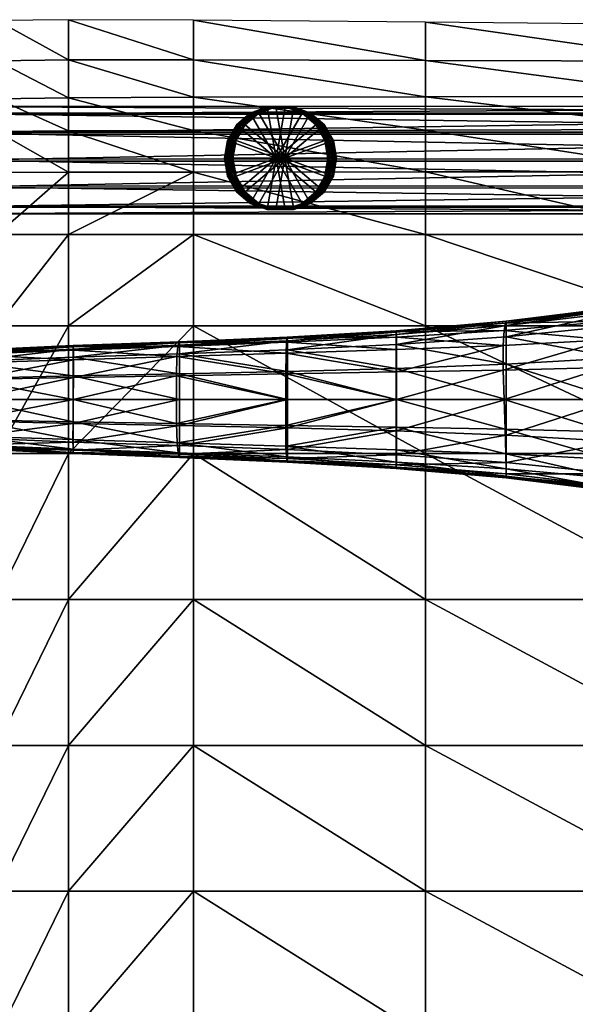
# Model space of a CAD drawing. Header units: inches. Extents: x -10.9 to 10.9, y -19.1 to 19.1.
# Tile 21 of 34: x -6.8 to -2.8, y 11.6 to 18.8. Entities that reach past the tile are written whole.
import ezdxf

# ---------------------------------------------------------------- set-up
doc = ezdxf.new("R2010")
doc.units = ezdxf.units.IN
doc.header["$MEASUREMENT"] = 0
doc.layers.get('0').update_dxf_attribs({"true_color": 0x5890e1})
doc.layers.add('BASE-FUNDICIÓN', color=1, linetype='Continuous', true_color=0xff0000)

msp = doc.modelspace()

# ---------------------------------------------------------------- meshes
at = {"color": 153, "true_color": 0x5890e1}
mesh = msp.add_polyface(dxfattribs=at)
corners = [(-8.0443, 16.6011, 2.6102), (-7.5206, 16.6011, 2.6009), (-7.5206, 17.2693, 2.739), (-6.9968, 17.2693, 2.7075), (-6.9968, 16.6011, 2.5563), (-6.9968, 17.7256, 2.7126), (-7.5206, 17.7246, 2.7346), (-8.0443, 17.2693, 2.7262), (-6.4731, 17.2693, 2.6721), (-6.4731, 16.6011, 2.504), (-5.5566, 17.2693, 2.6001), (-5.5566, 17.7274, 2.639), (-6.4731, 17.7266, 2.6908), (-6.9968, 15.6656, 2.2749), (-7.5206, 18.0215, 2.5747), (-6.9968, 18.0254, 2.5555), (-7.5206, 18.2577, 2.3165), (-6.9968, 18.2653, 2.2975), (-8.0229, 18.2405, 2.3012), (-8.0338, 18.0136, 2.5499), (-6.4731, 18.0291, 2.5373), (-6.4731, 18.2718, 2.279), (-5.5566, 18.0327, 2.4925), (-6.4731, 18.5492, 1.9838), (-5.5566, 18.2766, 2.2372), (-6.4731, 18.844, 1.67), (-6.9968, 18.8376, 1.6821), (-6.9968, 18.5422, 1.9997), (-7.5206, 18.5314, 2.0176), (-7.5206, 18.8237, 1.6982), (-7.9984, 18.7806, 1.7088), (-8.0109, 18.5019, 2.0145)]
mesh.append_faces([[corners[k] for k in face] for face in [(0, 1, 2), (3, 2, 1), (1, 4, 3), (2, 3, 5), (5, 6, 2), (7, 2, 6), (8, 3, 4), (4, 9, 8), (10, 8, 9), (11, 12, 8), (3, 8, 12), (12, 5, 3), (9, 4, 13), (14, 6, 5), (5, 15, 14), (16, 14, 15), (15, 17, 16), (14, 16, 18), (6, 14, 19), (20, 12, 11), (21, 20, 22), (20, 21, 17), (17, 15, 20), (12, 20, 15), (15, 5, 12), (23, 21, 24), (23, 25, 26), (26, 27, 23), (21, 23, 27), (27, 17, 21), (28, 16, 17), (17, 27, 28), (29, 28, 27), (27, 26, 29), (28, 29, 30), (30, 31, 28), (16, 28, 31), (31, 18, 16)]], dxfattribs={"vtx2": -1, "color": 153})
mesh = msp.add_polyface(dxfattribs=at)
corners = [(-3.8544, 18.0357, 2.3937), (-3.8544, 18.2792, 2.1482), (-5.5566, 18.2766, 2.2372), (-5.5566, 18.0327, 2.4925), (-3.8544, 17.7282, 2.5268), (-5.5566, 17.7274, 2.639), (-1.8643, 17.729, 2.4007), (-1.8643, 18.0387, 2.2804), (-1.8643, 18.2813, 2.0447), (-0.084, 18.042, 2.1917), (-0.084, 18.2846, 1.9594), (-0.084, 17.7298, 2.307), (-6.4731, 16.6011, 2.504), (-5.5566, 16.6011, 2.4087), (-5.5566, 17.2693, 2.6001), (-6.4731, 17.2693, 2.6721), (-3.8544, 17.2693, 2.459), (-3.8544, 16.6011, 2.2353), (-1.8643, 16.6011, 2.0511), (-1.8643, 17.2693, 2.3058), (-0.084, 17.2693, 2.1972), (-0.084, 16.6011, 1.9233), (-6.4731, 18.0291, 2.5373), (-6.4731, 18.2718, 2.279), (-1.8643, 18.8057, 1.5348), (-1.8643, 18.5396, 1.7936), (-0.084, 18.5364, 1.7183), (-3.8544, 18.5461, 1.8787), (-3.8544, 18.8247, 1.5973), (-5.5566, 18.8405, 1.6468), (-5.5566, 18.551, 1.95), (-6.4731, 18.5492, 1.9838), (-6.4731, 18.844, 1.67)]
mesh.append_faces([[corners[k] for k in face] for face in [(0, 1, 2), (2, 3, 0), (4, 0, 3), (3, 5, 4), (0, 4, 6), (6, 7, 0), (1, 0, 7), (7, 8, 1), (9, 10, 8), (8, 7, 9), (11, 9, 7), (7, 6, 11), (12, 13, 14), (15, 14, 5), (16, 4, 5), (5, 14, 16), (17, 16, 14), (14, 13, 17), (16, 17, 18), (18, 19, 16), (4, 16, 19), (19, 6, 4), (6, 19, 20), (19, 18, 21), (5, 3, 22), (3, 2, 23), (24, 25, 26), (25, 8, 10), (27, 1, 8), (8, 25, 27), (28, 27, 25), (25, 24, 28), (27, 28, 29), (29, 30, 27), (1, 27, 30), (30, 2, 1), (2, 30, 31), (32, 31, 30), (30, 29, 32)]], dxfattribs={"vtx2": -1, "color": 153})
mesh = msp.add_polyface(dxfattribs=at)
corners = [(-8.1683, 17.8231, 1.6246), (-7.988, 17.8233, 1.7006), (-8.0035, 17.6254, 1.7471), (-8.1107, 17.422, 2.0677), (-7.8446, 17.422, 2.1348), (-7.886, 17.4708, 2.3284), (-8.1737, 17.4708, 2.2558), (-7.9166, 17.6121, 2.4722), (-8.2206, 17.6121, 2.3955), (-7.9284, 17.8079, 2.5276), (-8.2387, 17.8079, 2.4493), (-7.9182, 18.0057, 2.4797), (-8.2232, 18.0057, 2.4028), (-7.8886, 18.1526, 2.3415), (-7.8477, 18.2092, 2.1499), (-8.1159, 18.2092, 2.0823), (-8.1782, 18.1526, 2.2684), (-7.8063, 18.1603, 1.9563), (-8.0529, 18.1603, 1.8941), (-7.7757, 18.0191, 1.8125), (-8.0061, 18.0191, 1.7544), (-7.7639, 17.8233, 1.7572), (-7.7741, 17.6254, 1.805), (-7.8037, 17.4785, 1.9432), (-8.0484, 17.4785, 1.8815), (-7.5762, 17.4707, 2.3828), (-7.57, 17.4219, 2.183), (-7.5808, 17.612, 2.5312), (-7.5825, 17.8078, 2.5883), (-7.5809, 18.0056, 2.539), (-7.5765, 18.1525, 2.3963), (-7.5704, 18.2091, 2.1986), (-7.5642, 18.1602, 1.9988), (-7.5596, 18.019, 1.8505), (-7.5579, 17.8232, 1.7933), (-7.5594, 17.6254, 1.8427), (-7.5639, 17.4785, 1.9853), (2.361, 17.4796, 0.8688)]
mesh.append_faces([[corners[k] for k in face] for face in [(0, 1, 2), (3, 4, 5), (6, 5, 7), (8, 7, 9), (10, 9, 11), (12, 11, 13), (14, 15, 16), (16, 13, 14), (17, 18, 15), (15, 14, 17), (19, 20, 18), (18, 17, 19), (21, 1, 20), (20, 19, 21), (22, 2, 1), (1, 21, 22), (23, 24, 2), (2, 22, 23), (4, 3, 24), (24, 23, 4), (25, 5, 4), (4, 26, 25), (27, 7, 5), (5, 25, 27), (28, 9, 7), (7, 27, 28), (29, 11, 9), (9, 28, 29), (30, 13, 11), (11, 29, 30), (31, 14, 13), (13, 30, 31), (32, 17, 14), (14, 31, 32), (33, 19, 17), (17, 32, 33), (34, 21, 19), (19, 33, 34), (35, 22, 21), (21, 34, 35), (36, 23, 22), (22, 35, 36), (26, 4, 23), (23, 36, 26), (37, 36, 35)]], dxfattribs={"vtx2": -1, "color": 153})
mesh = msp.add_polyface(dxfattribs=at)
corners = [(2.3937, 17.4702, 1.2611), (-7.5762, 17.4707, 2.3828), (-7.57, 17.4219, 2.183), (2.3741, 17.4222, 1.064), (2.4147, 17.6108, 1.4072), (-7.5808, 17.612, 2.5312), (2.4314, 17.8063, 1.4632), (-7.5825, 17.8078, 2.5883), (2.4393, 18.0044, 1.414), (-7.5809, 18.0056, 2.539), (2.4364, 18.1519, 1.2728), (-7.5765, 18.1525, 2.3963), (2.4233, 18.2094, 1.0775), (-7.5704, 18.2091, 2.1986), (2.4037, 18.1614, 0.8804), (-7.5642, 18.1602, 1.9988), (2.3827, 18.0208, 0.7343), (-7.5596, 18.019, 1.8505), (2.366, 17.8252, 0.6784), (-7.5579, 17.8232, 1.7933), (2.3581, 17.6272, 0.7276), (-7.5594, 17.6254, 1.8427), (2.361, 17.4796, 0.8688), (-7.5639, 17.4785, 1.9853), (2.4931, 17.4582, 1.2557), (2.4728, 17.4101, 1.0587), (2.5247, 17.5976, 1.4011), (2.5592, 17.791, 1.4559), (2.5873, 17.9865, 1.4054), (2.6015, 18.1318, 1.2631), (2.5979, 18.188, 1.0673), (2.5776, 18.1399, 0.8702), (2.546, 18.0005, 0.7249), (2.5115, 17.8071, 0.6701), (2.4834, 17.6116, 0.7206), (2.4693, 17.4662, 0.8628)]
mesh.append_faces([[corners[k] for k in face] for face in [(0, 1, 2), (2, 3, 0), (4, 5, 1), (1, 0, 4), (6, 7, 5), (5, 4, 6), (8, 9, 7), (7, 6, 8), (10, 11, 9), (9, 8, 10), (12, 13, 11), (11, 10, 12), (14, 15, 13), (13, 12, 14), (16, 17, 15), (15, 14, 16), (18, 19, 17), (17, 16, 18), (20, 21, 19), (19, 18, 20), (21, 20, 22), (3, 2, 23), (23, 22, 3), (24, 0, 3), (3, 25, 24), (26, 4, 0), (0, 24, 26), (27, 6, 4), (4, 26, 27), (28, 8, 6), (6, 27, 28), (29, 10, 8), (30, 12, 10), (31, 14, 12), (32, 16, 14), (14, 31, 32), (33, 18, 16), (16, 32, 33), (34, 20, 18), (18, 33, 34), (35, 22, 20), (20, 34, 35), (25, 3, 22), (22, 35, 25)]], dxfattribs={"vtx2": -1, "color": 153})
mesh = msp.add_polyface(dxfattribs=at)
corners = [(-4.9499, 17.8288, 1.124), (-4.5703, 17.8288, 1.0841), (-4.5932, 17.9593, 1.0866), (-4.6591, 18.0741, 1.0935), (-4.7601, 18.1593, 1.1041), (-4.8839, 18.2047, 1.117), (-5.0158, 18.2047, 1.1309), (-5.1397, 18.1593, 1.1439), (-5.2407, 18.0741, 1.1544), (-5.3066, 17.9593, 1.1614), (-5.3295, 17.8288, 1.1638), (-5.3066, 17.6982, 1.1614), (-5.2407, 17.5834, 1.1544), (-5.1397, 17.4982, 1.1439), (-5.0158, 17.4529, 1.1309), (-4.8839, 17.4529, 1.117), (-4.7601, 17.4982, 1.1041), (-4.6591, 17.5834, 1.0935), (-4.5932, 17.6982, 1.0866), (-4.5576, 17.8288, 1.2047), (-4.5805, 17.9593, 1.2071), (-4.6464, 18.0741, 1.214), (-4.7474, 18.1593, 1.2246), (-4.8713, 18.2047, 1.2376), (-5.0031, 18.2047, 1.2514), (-5.127, 18.1593, 1.2644), (-5.228, 18.0741, 1.275), (-5.2939, 17.9593, 1.2819), (-5.3168, 17.8288, 1.2843), (-5.2939, 17.6982, 1.2819), (-5.228, 17.5834, 1.275), (-5.127, 17.4982, 1.2644), (-5.0031, 17.4529, 1.2514), (-4.8713, 17.4529, 1.2376), (-4.7474, 17.4982, 1.2246), (-4.6464, 17.5834, 1.214), (-4.5805, 17.6982, 1.2071), (-4.545, 17.8288, 1.3252), (-4.5679, 17.9593, 1.3276), (-4.6338, 18.0741, 1.3345), (-4.7348, 18.1593, 1.3451), (-4.8587, 18.2047, 1.3581), (-4.9905, 18.2047, 1.3719), (-5.1144, 18.1593, 1.3849), (-5.2154, 18.0741, 1.3955), (-5.2813, 17.9593, 1.4024), (-5.3042, 17.8288, 1.4048), (-5.2813, 17.6982, 1.4024), (-5.2154, 17.5834, 1.3955), (-5.1144, 17.4982, 1.3849), (-4.9905, 17.4529, 1.3719), (-4.8587, 17.4529, 1.3581), (-4.7348, 17.4982, 1.3451), (-4.6338, 17.5834, 1.3345), (-4.5679, 17.6982, 1.3276), (-4.5323, 17.8288, 1.4457), (-4.5552, 17.9593, 1.4481), (-4.6212, 18.0741, 1.455), (-4.7222, 18.1593, 1.4656), (-4.846, 18.2047, 1.4786), (-4.9779, 18.2047, 1.4924), (-5.1018, 18.1593, 1.5054), (-5.2028, 18.0741, 1.516), (-5.2687, 17.9593, 1.5229), (-5.2916, 17.8288, 1.5253), (-5.2687, 17.6982, 1.5229), (-5.2028, 17.5834, 1.516), (-5.1018, 17.4982, 1.5054), (-4.9779, 17.4529, 1.4924), (-4.846, 17.4529, 1.4786), (-4.7222, 17.4982, 1.4656), (-4.6212, 17.5834, 1.455), (-4.5552, 17.6982, 1.4481), (-4.5197, 17.8288, 1.5663), (-4.5426, 17.9593, 1.5687), (-4.6085, 18.0741, 1.5756), (-4.7095, 18.1593, 1.5862), (-4.8334, 18.2047, 1.5991), (-4.9652, 18.2047, 1.613), (-5.0891, 18.1593, 1.626), (-5.1901, 18.0741, 1.6366), (-5.256, 17.9593, 1.6435), (-5.2789, 17.8288, 1.6459), (-5.256, 17.6982, 1.6435), (-5.1901, 17.5834, 1.6366), (-5.0891, 17.4982, 1.626), (-4.9652, 17.4529, 1.613), (-4.8334, 17.4529, 1.5991), (-4.7095, 17.4982, 1.5862), (-4.6085, 17.5834, 1.5756), (-4.5426, 17.6982, 1.5687), (-4.5071, 17.8288, 1.6868), (-4.53, 17.9593, 1.6892), (-4.5959, 18.0741, 1.6961), (-4.6969, 18.1593, 1.7067), (-4.8208, 18.2047, 1.7197), (-4.9526, 18.2047, 1.7335), (-5.0765, 18.1593, 1.7465), (-5.1775, 18.0741, 1.7571), (-5.2434, 17.9593, 1.764), (-5.2663, 17.8288, 1.7664), (-5.2434, 17.6982, 1.764), (-5.1775, 17.5834, 1.7571), (-5.0765, 17.4982, 1.7465), (-4.9526, 17.4529, 1.7335), (-4.8208, 17.4529, 1.7197), (-4.6969, 17.4982, 1.7067), (-4.5959, 17.5834, 1.6961), (-4.53, 17.6982, 1.6892), (-4.8867, 17.8288, 1.7266)]
mesh.append_faces([[corners[k] for k in face] for face in [(1, 20, 19), (2, 21, 20), (3, 22, 21), (4, 23, 22), (5, 24, 23), (6, 25, 24), (7, 26, 25), (8, 27, 26), (9, 28, 27), (10, 29, 28), (11, 30, 29), (12, 31, 30), (13, 32, 31), (14, 33, 32), (15, 34, 33), (16, 35, 34), (17, 36, 35), (18, 19, 36), (19, 38, 37), (20, 39, 38), (21, 40, 39), (22, 41, 40), (23, 42, 41), (24, 43, 42), (25, 44, 43), (26, 45, 44), (27, 46, 45), (28, 47, 46), (29, 48, 47), (30, 49, 48), (31, 50, 49), (32, 51, 50), (33, 52, 51), (34, 53, 52), (35, 54, 53), (36, 37, 54), (37, 56, 55), (38, 57, 56), (39, 58, 57), (40, 59, 58), (41, 60, 59), (42, 61, 60), (43, 62, 61), (44, 63, 62), (45, 64, 63), (46, 65, 64), (47, 66, 65), (48, 67, 66), (49, 68, 67), (50, 69, 68), (51, 70, 69), (52, 71, 70), (53, 72, 71), (54, 55, 72), (55, 74, 73), (56, 75, 74), (57, 76, 75), (58, 77, 76), (59, 78, 77), (60, 79, 78), (61, 80, 79), (62, 81, 80), (63, 82, 81), (64, 83, 82), (65, 84, 83), (66, 85, 84), (67, 86, 85), (68, 87, 86), (69, 88, 87), (70, 89, 88), (71, 90, 89), (72, 73, 90), (73, 92, 91), (74, 93, 92), (75, 94, 93), (76, 95, 94), (77, 96, 95), (78, 97, 96), (79, 98, 97), (80, 99, 98), (81, 100, 99), (82, 101, 100), (83, 102, 101), (84, 103, 102), (85, 104, 103), (86, 105, 104), (87, 106, 105), (88, 107, 106), (89, 108, 107), (90, 91, 108)]], dxfattribs={"vtx0": -1, "color": 153})
mesh.append_faces([[corners[k] for k in face] for face in [(0, 2, 1), (0, 3, 2), (0, 4, 3), (0, 5, 4), (0, 6, 5), (0, 7, 6), (0, 8, 7), (0, 9, 8), (0, 10, 9), (0, 11, 10), (0, 12, 11), (0, 13, 12), (0, 14, 13), (0, 15, 14), (0, 16, 15), (0, 17, 16), (0, 18, 17), (0, 1, 18), (109, 91, 92), (109, 92, 93), (109, 93, 94), (109, 94, 95), (109, 95, 96), (109, 96, 97), (109, 97, 98), (109, 98, 99), (109, 99, 100), (109, 100, 101), (109, 101, 102), (109, 102, 103), (109, 103, 104), (109, 104, 105), (109, 105, 106), (109, 106, 107), (109, 107, 108), (109, 108, 91)]], dxfattribs={"vtx0": -1, "vtx2": -1, "color": 153})
mesh.append_faces([[corners[k] for k in face] for face in [(1, 2, 20), (2, 3, 21), (3, 4, 22), (4, 5, 23), (5, 6, 24), (6, 7, 25), (7, 8, 26), (8, 9, 27), (9, 10, 28), (10, 11, 29), (11, 12, 30), (12, 13, 31), (13, 14, 32), (14, 15, 33), (15, 16, 34), (16, 17, 35), (17, 18, 36), (18, 1, 19), (19, 20, 38), (20, 21, 39), (21, 22, 40), (22, 23, 41), (23, 24, 42), (24, 25, 43), (25, 26, 44), (26, 27, 45), (27, 28, 46), (28, 29, 47), (29, 30, 48), (30, 31, 49), (31, 32, 50), (32, 33, 51), (33, 34, 52), (34, 35, 53), (35, 36, 54), (36, 19, 37), (37, 38, 56), (38, 39, 57), (39, 40, 58), (40, 41, 59), (41, 42, 60), (42, 43, 61), (43, 44, 62), (44, 45, 63), (45, 46, 64), (46, 47, 65), (47, 48, 66), (48, 49, 67), (49, 50, 68), (50, 51, 69), (51, 52, 70), (52, 53, 71), (53, 54, 72), (54, 37, 55), (55, 56, 74), (56, 57, 75), (57, 58, 76), (58, 59, 77), (59, 60, 78), (60, 61, 79), (61, 62, 80), (62, 63, 81), (63, 64, 82), (64, 65, 83), (65, 66, 84), (66, 67, 85), (67, 68, 86), (68, 69, 87), (69, 70, 88), (70, 71, 89), (71, 72, 90), (72, 55, 73), (73, 74, 92), (74, 75, 93), (75, 76, 94), (76, 77, 95), (77, 78, 96), (78, 79, 97), (79, 80, 98), (80, 81, 99), (81, 82, 100), (82, 83, 101), (83, 84, 102), (84, 85, 103), (85, 86, 104), (86, 87, 105), (87, 88, 106), (88, 89, 107), (89, 90, 108), (90, 73, 91)]], dxfattribs={"vtx2": -1, "color": 153})
mesh = msp.add_polyface(dxfattribs=at)
corners = [(-8.0443, 12.4581, 1.8347), (-7.5206, 12.4581, 1.7714), (-7.5206, 13.5272, 1.8737), (-6.9968, 13.5272, 1.8075), (-6.9968, 12.4581, 1.707), (-6.9968, 14.5964, 1.9848), (-7.5206, 14.5964, 2.0516), (-8.0443, 13.5272, 1.9366), (-8.0443, 14.5964, 2.1088), (-7.5206, 15.6656, 2.3329), (-6.9968, 15.6656, 2.2749), (-6.9968, 16.6011, 2.5563), (-7.5206, 16.6011, 2.6009), (-8.0443, 15.6656, 2.3689), (-7.5206, 10.3197, 1.7174), (-7.5206, 11.3889, 1.7174), (-8.0443, 11.3889, 1.7861), (-6.9968, 11.3889, 1.6471), (-6.4731, 13.5272, 1.7345), (-6.4731, 12.4581, 1.6335), (-5.5566, 13.5272, 1.6076), (-5.5566, 12.4581, 1.5031), (-5.5566, 14.5964, 1.7901), (-6.4731, 14.5964, 1.9121), (-6.4731, 15.6656, 2.2096), (-5.5566, 15.6656, 2.098), (-5.5566, 16.6011, 2.4087), (-6.4731, 16.6011, 2.504), (-6.4731, 11.3889, 1.5658), (-6.9968, 10.3197, 1.6471), (-6.4731, 10.3197, 1.5658), (-5.5566, 10.3197, 1.3708)]
mesh.append_faces([[corners[k] for k in face] for face in [(0, 1, 2), (3, 2, 1), (1, 4, 3), (2, 3, 5), (5, 6, 2), (7, 2, 6), (8, 6, 9), (10, 9, 6), (6, 5, 10), (9, 10, 11), (11, 12, 9), (13, 9, 12), (14, 15, 16), (15, 17, 4), (4, 1, 15), (16, 15, 1), (18, 3, 4), (4, 19, 18), (20, 18, 19), (19, 21, 20), (18, 20, 22), (22, 23, 18), (3, 18, 23), (23, 5, 3), (24, 10, 5), (5, 23, 24), (25, 24, 23), (23, 22, 25), (26, 27, 24), (10, 24, 27), (21, 19, 28), (17, 28, 19), (19, 4, 17), (17, 15, 14), (14, 29, 17), (28, 17, 29), (29, 30, 28), (28, 30, 31)]], dxfattribs={"vtx2": -1, "color": 153})
mesh = msp.add_polyface(dxfattribs=at)
corners = [(-3.8544, 13.5272, 1.3801), (-3.8544, 14.5964, 1.5755), (-5.5566, 14.5964, 1.7901), (-5.5566, 13.5272, 1.6076), (-3.8544, 12.4581, 1.268), (-5.5566, 12.4581, 1.5031), (-1.8643, 12.4581, 1.0137), (-1.8643, 13.5272, 1.1359), (-1.8643, 14.5964, 1.3475), (-0.084, 13.5272, 0.9592), (-0.084, 14.5964, 1.1855), (-0.084, 12.4581, 0.826), (-3.8544, 15.6656, 1.9007), (-3.8544, 16.6011, 2.2353), (-5.5566, 16.6011, 2.4087), (-5.5566, 15.6656, 2.098), (-1.8643, 15.6656, 1.6921), (-1.8643, 16.6011, 2.0511), (-0.084, 15.6656, 1.5464), (-0.084, 16.6011, 1.9233), (-3.8544, 11.3889, 1.1928), (-5.5566, 11.3889, 1.4293), (-3.8544, 10.3197, 1.1361), (-5.5566, 10.3197, 1.3708), (-1.8643, 10.3197, 0.8841), (-1.8643, 11.3889, 0.9374), (-0.084, 11.3889, 0.7441), (-0.084, 10.3197, 0.6879), (-6.4731, 15.6656, 2.2096), (-6.4731, 11.3889, 1.5658)]
mesh.append_faces([[corners[k] for k in face] for face in [(0, 1, 2), (2, 3, 0), (4, 0, 3), (3, 5, 4), (0, 4, 6), (6, 7, 0), (1, 0, 7), (7, 8, 1), (9, 10, 8), (8, 7, 9), (11, 9, 7), (7, 6, 11), (12, 13, 14), (14, 15, 12), (1, 12, 15), (15, 2, 1), (12, 1, 8), (8, 16, 12), (13, 12, 16), (16, 17, 13), (18, 19, 17), (17, 16, 18), (10, 18, 16), (16, 8, 10), (20, 4, 5), (5, 21, 20), (22, 20, 21), (21, 23, 22), (20, 22, 24), (24, 25, 20), (4, 20, 25), (25, 6, 4), (26, 11, 6), (6, 25, 26), (27, 26, 25), (25, 24, 27), (28, 15, 14), (29, 21, 5), (23, 21, 29)]], dxfattribs={"vtx2": -1, "color": 153})
at = {"layer": 'BASE-FUNDICIÓN', "color": 8, "true_color": 0x737373}
mesh = msp.add_polyface(dxfattribs=at)
corners = [(-3.2638, 15.6005, -12.5177), (-3.2638, 15.801, -12.5195), (-2.4528, 15.7539, -12.3847), (-2.4529, 15.5175, -12.3829), (-2.4528, 16.0602, -12.3847), (-3.2638, 16.0602, -12.5195), (-2.4657, 16.7136, -12.1197), (-2.4961, 16.6362, -11.4721), (-1.7156, 16.7358, -11.2533), (-2.5267, 16.498, -10.829), (-1.781, 16.5608, -10.5181), (-2.5386, 16.2952, -10.6127), (-1.835, 16.3255, -10.2714), (-2.5341, 16.06, -10.61), (-1.8552, 16.06, -10.269), (-2.4917, 15.6212, -10.8206), (-2.4721, 15.4833, -11.4665), (-1.6991, 15.3839, -11.2485), (-2.4587, 15.4064, -12.1183), (-1.6568, 15.2775, -11.9919), (-3.2647, 15.5531, -11.7111), (-3.267, 15.6627, -11.1468), (-2.5154, 15.8243, -10.6072), (-3.2721, 15.8436, -10.9581), (-3.2787, 16.0601, -10.9572), (-3.2781, 16.5668, -11.7093), (-3.2679, 16.6207, -12.2801), (-2.453, 15.4208, -12.3777), (-3.2638, 15.5176, -12.5125), (-2.4533, 15.3988, -12.3671), (-3.2638, 15.4977, -12.5019), (-2.4532, 16.6995, -12.3777), (-2.4529, 16.6028, -12.3829), (-3.2639, 16.5198, -12.5177), (-2.4538, 16.7215, -12.3672), (-3.2639, 16.6027, -12.5125), (-1.6397, 16.8608, -12.271), (-2.4548, 16.7342, -12.3496), (-1.6616, 16.8427, -11.9932), (-1.6419, 16.8733, -12.2537), (-2.4539, 15.3861, -12.3496), (-1.6412, 15.247, -12.2537), (-3.2641, 15.4995, -12.2805), (-3.2638, 15.4863, -12.4843), (-3.2643, 16.634, -12.4844), (-3.2641, 16.6226, -12.5019), (-3.2638, 16.3194, -12.5195), (-2.4528, 16.3664, -12.3847), (-1.8191, 15.7943, -10.2666), (-3.2852, 16.2763, -10.9562)]
mesh.append_faces([[corners[k] for k in face] for face in [(0, 1, 2), (2, 3, 0), (4, 2, 1), (1, 5, 4), (6, 7, 8), (7, 9, 10), (9, 11, 12), (11, 13, 14), (15, 16, 17), (16, 18, 19), (18, 16, 20), (16, 15, 21), (15, 22, 23), (22, 13, 24), (9, 7, 25), (7, 6, 26), (3, 27, 28), (28, 0, 3), (27, 29, 30), (31, 32, 33), (34, 31, 35), (31, 34, 36), (37, 6, 38), (34, 37, 39), (18, 40, 41), (40, 18, 42), (29, 40, 43), (6, 37, 44), (37, 34, 45), (4, 5, 46), (46, 47, 4), (47, 46, 33), (33, 32, 47), (48, 22, 15), (14, 13, 22), (49, 11, 9), (24, 13, 11)]], dxfattribs={"vtx2": -1, "color": 8})
mesh = msp.add_polyface(dxfattribs=at)
corners = [(-3.2638, 15.801, -12.5195), (-3.2638, 15.6005, -12.5177), (-4.0693, 15.6562, -12.6911), (-3.2638, 16.0602, -12.5195), (-4.0693, 15.8324, -12.6928), (-3.2647, 15.5531, -11.7111), (-3.2641, 15.4995, -12.2805), (-2.4587, 15.4064, -12.1183), (-4.0683, 15.6024, -11.9799), (-4.069, 15.5645, -12.4777), (-4.0676, 15.6924, -11.4861), (-3.267, 15.6627, -11.1468), (-2.4721, 15.4833, -11.4665), (-3.2721, 15.8436, -10.9581), (-2.4917, 15.6212, -10.8206), (-4.0674, 15.8575, -11.3179), (-3.2787, 16.0601, -10.9572), (-4.0675, 16.0602, -11.3126), (-2.5154, 15.8243, -10.6072), (-3.2781, 16.5668, -11.7093), (-3.2867, 16.457, -11.144), (-2.5267, 16.498, -10.829), (-4.0685, 16.518, -11.9693), (-3.2679, 16.6207, -12.2801), (-4.069, 16.5559, -12.4751), (-2.4961, 16.6362, -11.4721), (-3.2638, 15.5176, -12.5125), (-4.0693, 15.5832, -12.6858), (-3.2638, 15.4977, -12.5019), (-4.0692, 15.5656, -12.6753), (-2.453, 15.4208, -12.3777), (-3.2639, 16.6027, -12.5125), (-3.2639, 16.5198, -12.5177), (-4.0693, 16.4641, -12.6911), (-2.4532, 16.6995, -12.3777), (-3.2641, 16.6226, -12.5019), (-2.4538, 16.7215, -12.3672), (-4.0692, 16.5371, -12.6858), (-3.2638, 15.4863, -12.4843), (-2.4539, 15.3861, -12.3496), (-2.4533, 15.3988, -12.3671), (-4.0692, 15.5558, -12.6577), (-3.2643, 16.634, -12.4844), (-2.4657, 16.7136, -12.1197), (-4.0692, 16.5646, -12.6577), (-4.0692, 16.5548, -12.6753), (-2.4548, 16.7342, -12.3496), (-3.2638, 16.3194, -12.5195), (-4.0693, 16.2879, -12.6928), (-3.2852, 16.2763, -10.9562), (-4.0676, 16.2628, -11.3072), (-2.5386, 16.2952, -10.6127)]
mesh.append_faces([[corners[k] for k in face] for face in [(0, 1, 2), (3, 0, 4), (5, 6, 7), (6, 5, 8), (8, 9, 6), (10, 8, 5), (5, 11, 10), (11, 5, 12), (13, 11, 14), (11, 13, 15), (13, 16, 17), (16, 13, 18), (19, 20, 21), (20, 19, 22), (19, 23, 24), (23, 19, 25), (1, 26, 27), (26, 28, 29), (28, 26, 30), (31, 32, 33), (32, 31, 34), (31, 35, 36), (35, 31, 37), (38, 6, 9), (6, 38, 39), (38, 28, 40), (28, 38, 41), (42, 23, 43), (23, 42, 44), (42, 35, 45), (35, 42, 46), (33, 32, 47), (48, 47, 3), (17, 16, 49), (50, 49, 20), (21, 20, 49), (51, 49, 16)]], dxfattribs={"vtx2": -1, "color": 8})
mesh = msp.add_polyface(dxfattribs=at)
corners = [(-4.0693, 15.8324, -12.6928), (-4.0693, 15.6562, -12.6911), (-4.8677, 15.6955, -12.9029), (-4.0693, 16.0602, -12.6928), (-4.8677, 15.8547, -12.9047), (-3.2638, 15.801, -12.5195), (-3.2638, 16.0602, -12.5195), (-4.0685, 16.518, -11.9693), (-4.069, 16.5559, -12.4751), (-4.8696, 16.5112, -12.7058), (-4.0679, 16.428, -11.4701), (-4.8736, 16.4803, -12.2563), (-4.0676, 16.2628, -11.3072), (-4.8776, 16.401, -11.814), (-4.0675, 16.0602, -11.3126), (-4.879, 16.2488, -11.6712), (-4.0683, 15.6024, -11.9799), (-4.0676, 15.6924, -11.4861), (-4.8781, 15.7195, -11.835), (-4.069, 15.5645, -12.4777), (-4.8739, 15.6401, -12.2704), (-4.0674, 15.8575, -11.3179), (-3.267, 15.6627, -11.1468), (-3.2721, 15.8436, -10.9581), (-3.2867, 16.457, -11.144), (-3.2781, 16.5668, -11.7093), (-4.0693, 15.5832, -12.6858), (-4.8677, 15.6286, -12.8977), (-4.0692, 15.5656, -12.6753), (-4.8679, 15.6118, -12.8871), (-4.0692, 16.5371, -12.6858), (-4.0693, 16.4641, -12.6911), (-4.8677, 16.4249, -12.9029), (-4.0692, 16.5548, -12.6753), (-4.8677, 16.4917, -12.8977), (-3.2638, 15.6005, -12.5177), (-3.2638, 15.5176, -12.5125), (-3.2639, 16.6027, -12.5125), (-3.2641, 16.6226, -12.5019), (-4.0692, 16.5646, -12.6577), (-4.8681, 16.5178, -12.8696), (-4.8679, 16.5085, -12.8871), (-4.0692, 15.5558, -12.6577), (-4.8697, 15.6092, -12.7093), (-4.8681, 15.6026, -12.8696), (-3.2638, 15.4863, -12.4843), (-3.2638, 15.4977, -12.5019), (-3.2679, 16.6207, -12.2801), (-3.2643, 16.634, -12.4844), (-4.8677, 16.2656, -12.9047), (-4.0693, 16.2879, -12.6928), (-3.2638, 16.3194, -12.5195), (-3.2852, 16.2763, -10.9562)]
mesh.append_faces([[corners[k] for k in face] for face in [(0, 1, 2), (3, 0, 4), (1, 0, 5), (0, 3, 6), (7, 8, 9), (10, 7, 11), (12, 10, 13), (14, 12, 15), (16, 17, 18), (19, 16, 20), (21, 17, 22), (14, 21, 23), (7, 10, 24), (8, 7, 25), (1, 26, 27), (26, 28, 29), (30, 31, 32), (33, 30, 34), (26, 1, 35), (28, 26, 36), (31, 30, 37), (30, 33, 38), (8, 39, 40), (39, 33, 41), (42, 19, 43), (28, 42, 44), (19, 42, 45), (42, 28, 46), (39, 8, 47), (33, 39, 48), (49, 50, 3), (32, 31, 50), (51, 50, 31), (6, 3, 50), (18, 17, 21), (52, 12, 14), (24, 10, 12)]], dxfattribs={"vtx2": -1, "color": 8})
mesh = msp.add_polyface(dxfattribs=at)
corners = [(-4.8677, 15.8547, -12.9047), (-4.8677, 15.6955, -12.9029), (-5.6577, 15.7244, -13.1533), (-4.0693, 15.8324, -12.6928), (-4.8677, 16.0602, -12.9047), (-4.0693, 16.0602, -12.6928), (-5.6576, 15.8713, -13.155), (-4.8736, 16.4803, -12.2563), (-4.8696, 16.5112, -12.7058), (-5.6617, 16.4786, -12.9697), (-4.0685, 16.518, -11.9693), (-4.8776, 16.401, -11.814), (-4.0679, 16.428, -11.4701), (-5.6706, 16.4498, -12.561), (-4.879, 16.2488, -11.6712), (-4.0676, 16.2628, -11.3072), (-4.8792, 16.0602, -11.6782), (-4.0675, 16.0602, -11.3126), (-4.8781, 15.7195, -11.835), (-4.8739, 15.6401, -12.2704), (-4.0683, 15.6024, -11.9799), (-4.8697, 15.6092, -12.7093), (-4.069, 15.5645, -12.4777), (-5.6685, 15.6706, -12.577), (-4.8677, 15.6286, -12.8977), (-4.0693, 15.6562, -12.6911), (-5.6578, 15.6618, -13.148), (-4.8679, 15.6118, -12.8871), (-5.658, 15.645, -13.1375), (-4.0693, 15.5832, -12.6858), (-4.8677, 16.4917, -12.8977), (-4.8677, 16.4249, -12.9029), (-5.6577, 16.3959, -13.1533), (-4.0692, 16.5371, -12.6858), (-4.8679, 16.5085, -12.8871), (-4.0692, 16.5548, -12.6753), (-5.6578, 16.4585, -13.148), (-4.8681, 16.5178, -12.8696), (-4.069, 16.5559, -12.4751), (-5.6584, 16.4846, -13.12), (-5.658, 16.4753, -13.1375), (-4.0692, 16.5646, -12.6577), (-4.8681, 15.6026, -12.8696), (-5.6611, 15.6418, -12.9737), (-4.0692, 15.5558, -12.6577), (-4.0692, 15.5656, -12.6753), (-5.6583, 15.6358, -13.12), (-4.8677, 16.2656, -12.9047), (-4.0693, 16.2879, -12.6928), (-5.6576, 16.2491, -13.155), (-4.8794, 15.8716, -11.6852), (-4.0674, 15.8575, -11.3179)]
mesh.append_faces([[corners[k] for k in face] for face in [(0, 1, 2), (1, 0, 3), (0, 4, 5), (4, 0, 6), (7, 8, 9), (8, 7, 10), (7, 11, 12), (11, 7, 13), (11, 14, 15), (14, 16, 17), (18, 19, 20), (19, 21, 22), (21, 19, 23), (24, 1, 25), (1, 24, 26), (24, 27, 28), (27, 24, 29), (30, 31, 32), (31, 30, 33), (30, 34, 35), (34, 30, 36), (37, 8, 38), (8, 37, 39), (37, 34, 40), (34, 37, 41), (42, 21, 43), (21, 42, 44), (42, 27, 45), (27, 42, 46), (5, 4, 47), (48, 47, 31), (32, 31, 47), (49, 47, 4), (17, 16, 50), (50, 51, 17), (51, 50, 18)]], dxfattribs={"vtx2": -1, "color": 8})
mesh = msp.add_polyface(dxfattribs=at)
corners = [(-7.2311, 15.7818, -13.7908), (-7.2311, 15.904, -13.7925), (-6.4378, 15.8856, -13.4439), (-6.4378, 15.7495, -13.4422), (-6.4378, 16.0602, -13.4439), (-7.2311, 16.0602, -13.7925), (-7.1916, 16.3287, -12.8278), (-7.2071, 16.3912, -13.2154), (-8.018, 16.349, -13.6074), (-7.1883, 16.2088, -12.707), (-7.9891, 16.3009, -13.1918), (-7.1912, 16.0602, -12.7197), (-7.9802, 16.195, -13.0622), (-7.2131, 15.7296, -13.2407), (-7.2003, 15.7922, -12.8657), (-7.9921, 15.8198, -13.2318), (-7.2255, 15.7055, -13.6178), (-6.4381, 15.6702, -13.2697), (-6.4388, 15.6982, -12.8944), (-7.194, 15.9119, -12.7323), (-6.4392, 15.7679, -12.5217), (-6.4387, 15.8987, -12.3906), (-6.436, 16.3527, -12.4905), (-7.2236, 16.4151, -13.6114), (-6.4365, 16.4224, -12.8736), (-6.4378, 15.6904, -13.4369), (-7.2309, 15.7273, -13.7855), (-7.2306, 15.7105, -13.775), (-6.4378, 15.6736, -13.4264), (-7.231, 16.3385, -13.7908), (-7.2308, 16.393, -13.7855), (-6.4377, 16.4299, -13.4369), (-6.4378, 16.3708, -13.4422), (-6.4377, 16.4467, -13.4264), (-7.2304, 16.4099, -13.775), (-7.23, 15.7011, -13.7575), (-6.4378, 15.6645, -13.4089), (-6.4374, 16.4503, -13.2645), (-6.4377, 16.456, -13.4089), (-7.2297, 16.4193, -13.7575), (-6.4378, 16.2348, -13.4439), (-7.2311, 16.2163, -13.7925), (-7.9822, 15.9256, -13.0888), (-6.4365, 16.2218, -12.3698)]
mesh.append_faces([[corners[k] for k in face] for face in [(0, 1, 2), (2, 3, 0), (4, 2, 1), (1, 5, 4), (6, 7, 8), (9, 6, 10), (11, 9, 12), (13, 14, 15), (13, 16, 17), (14, 13, 18), (19, 14, 20), (11, 19, 21), (7, 6, 22), (23, 7, 24), (3, 25, 26), (26, 0, 3), (27, 26, 25), (25, 28, 27), (29, 30, 31), (31, 32, 29), (33, 31, 30), (30, 34, 33), (16, 35, 36), (28, 36, 35), (35, 27, 28), (37, 38, 39), (39, 23, 37), (34, 39, 38), (38, 33, 34), (29, 32, 40), (40, 41, 29), (41, 40, 4), (4, 5, 41), (42, 19, 11), (15, 14, 19), (43, 9, 11), (22, 6, 9)]], dxfattribs={"vtx2": -1, "color": 8})
mesh = msp.add_polyface(dxfattribs=at)
corners = [(-6.4378, 15.7495, -13.4422), (-6.4378, 15.8856, -13.4439), (-5.6576, 15.8713, -13.155), (-6.4378, 16.0602, -13.4439), (-5.6576, 16.0602, -13.155), (-5.6611, 15.6418, -12.9737), (-5.6685, 15.6706, -12.577), (-6.4388, 15.6982, -12.8944), (-6.4381, 15.6702, -13.2697), (-7.2131, 15.7296, -13.2407), (-6.4392, 15.7679, -12.5217), (-7.2003, 15.7922, -12.8657), (-5.6761, 15.7445, -12.1836), (-5.6793, 15.8855, -12.0471), (-6.4387, 15.8987, -12.3906), (-7.194, 15.9119, -12.7323), (-6.4376, 16.0602, -12.3802), (-7.1912, 16.0602, -12.7197), (-5.6803, 16.0602, -12.039), (-5.6791, 16.3759, -12.1595), (-5.6706, 16.4498, -12.561), (-6.4365, 16.4224, -12.8736), (-6.436, 16.3527, -12.4905), (-7.2071, 16.3912, -13.2154), (-6.4374, 16.4503, -13.2645), (-7.2236, 16.4151, -13.6114), (-5.6617, 16.4786, -12.9697), (-6.4378, 15.6904, -13.4369), (-5.6577, 15.7244, -13.1533), (-6.4378, 15.6736, -13.4264), (-5.6578, 15.6618, -13.148), (-6.4378, 16.3708, -13.4422), (-6.4377, 16.4299, -13.4369), (-5.6578, 16.4585, -13.148), (-6.4377, 16.4467, -13.4264), (-5.658, 16.4753, -13.1375), (-6.4378, 15.6645, -13.4089), (-7.2255, 15.7055, -13.6178), (-5.6583, 15.6358, -13.12), (-5.658, 15.645, -13.1375), (-6.4377, 16.456, -13.4089), (-5.6584, 16.4846, -13.12), (-6.4378, 16.2348, -13.4439), (-5.6576, 16.2491, -13.155), (-6.4365, 16.2218, -12.3698), (-7.1883, 16.2088, -12.707), (-5.6813, 16.2348, -12.031)]
mesh.append_faces([[corners[k] for k in face] for face in [(0, 1, 2), (1, 3, 4), (5, 6, 7), (7, 8, 5), (8, 7, 9), (7, 10, 11), (10, 7, 6), (6, 12, 10), (12, 13, 14), (14, 10, 12), (10, 14, 15), (14, 16, 17), (16, 14, 13), (13, 18, 16), (19, 20, 21), (21, 22, 19), (22, 21, 23), (21, 24, 25), (24, 21, 20), (20, 26, 24), (27, 0, 28), (29, 27, 30), (31, 32, 33), (32, 34, 35), (36, 8, 37), (8, 36, 38), (36, 29, 39), (40, 24, 26), (34, 40, 41), (4, 3, 42), (43, 42, 31), (17, 16, 44), (45, 44, 22), (19, 22, 44), (44, 46, 19), (46, 44, 16), (16, 18, 46)]], dxfattribs={"vtx2": -1, "color": 8})
mesh = msp.add_polyface(dxfattribs=at)
corners = [(-5.6576, 15.8713, -13.155), (-5.6577, 15.7244, -13.1533), (-6.4378, 15.7495, -13.4422), (-5.6576, 16.0602, -13.155), (-6.4378, 15.8856, -13.4439), (-4.8677, 15.8547, -12.9047), (-4.8677, 16.0602, -12.9047), (-5.6617, 16.4786, -12.9697), (-5.6706, 16.4498, -12.561), (-4.8736, 16.4803, -12.2563), (-5.6791, 16.3759, -12.1595), (-4.8776, 16.401, -11.814), (-5.6813, 16.2348, -12.031), (-4.879, 16.2488, -11.6712), (-4.8792, 16.0602, -11.6782), (-5.6803, 16.0602, -12.039), (-5.6761, 15.7445, -12.1836), (-5.6685, 15.6706, -12.577), (-4.8739, 15.6401, -12.2704), (-4.8781, 15.7195, -11.835), (-5.6611, 15.6418, -12.9737), (-4.8697, 15.6092, -12.7093), (-5.6578, 15.6618, -13.148), (-6.4378, 15.6904, -13.4369), (-5.658, 15.645, -13.1375), (-6.4378, 15.6736, -13.4264), (-5.6578, 16.4585, -13.148), (-5.6577, 16.3959, -13.1533), (-6.4378, 16.3708, -13.4422), (-5.658, 16.4753, -13.1375), (-6.4377, 16.4299, -13.4369), (-4.8677, 15.6955, -12.9029), (-4.8677, 15.6286, -12.8977), (-4.8677, 16.4917, -12.8977), (-4.8679, 16.5085, -12.8871), (-5.6584, 16.4846, -13.12), (-4.8696, 16.5112, -12.7058), (-4.8681, 16.5178, -12.8696), (-5.6583, 15.6358, -13.12), (-4.8681, 15.6026, -12.8696), (-4.8679, 15.6118, -12.8871), (-6.4381, 15.6702, -13.2697), (-6.4378, 15.6645, -13.4089), (-6.4377, 16.456, -13.4089), (-6.4377, 16.4467, -13.4264), (-6.4378, 16.2348, -13.4439), (-5.6576, 16.2491, -13.155), (-4.8677, 16.2656, -12.9047), (-4.8794, 15.8716, -11.6852), (-5.6793, 15.8855, -12.0471)]
mesh.append_faces([[corners[k] for k in face] for face in [(0, 1, 2), (3, 0, 4), (1, 0, 5), (0, 3, 6), (7, 8, 9), (8, 10, 11), (10, 12, 13), (13, 11, 10), (14, 13, 12), (12, 15, 14), (16, 17, 18), (18, 19, 16), (17, 20, 21), (1, 22, 23), (22, 24, 25), (26, 27, 28), (29, 26, 30), (22, 1, 31), (24, 22, 32), (27, 26, 33), (26, 29, 34), (35, 7, 36), (29, 35, 37), (20, 38, 39), (38, 24, 40), (38, 20, 41), (24, 38, 42), (7, 35, 43), (35, 29, 44), (45, 46, 3), (28, 27, 46), (47, 46, 27), (6, 3, 46), (16, 19, 48), (48, 49, 16), (49, 48, 14), (14, 15, 49)]], dxfattribs={"vtx2": -1, "color": 8})

doc.saveas('drawing.dxf')
